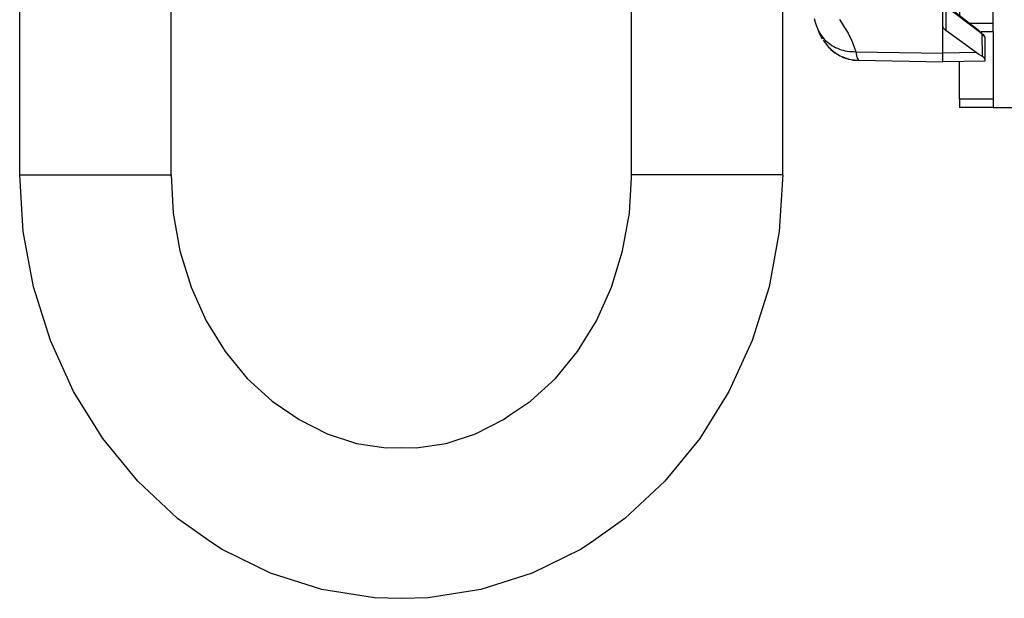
# Model space of a CAD drawing. Header units: millimetres. Extents: x -789 to 806, y 40 to 243.
# Tile 1 of 27: x -789 to -672, y 40 to 109. Entities that reach past the tile are written whole.
import ezdxf

# ---------------------------------------------------------------- set-up
doc = ezdxf.new("R2010")
doc.units = ezdxf.units.MM

# ---------------------------------------------------------------- blocks, each defined once
blk = doc.blocks.new('Kappe_1', base_point=(-735.13, 103.78))
at = {"color": 7, "linetype": 'Continuous'}
for p, q in [((-679.13, 108.08), (-679.13, 114.22)), ((-674.71, 107.39), (-678.77, 110.52)), ((-694.4, 108.94), (-694.31, 108.49)), ((-694.31, 108.49), (-694.16, 108.15)), ((-694.16, 108.15), (-693.95, 107.54)), ((-679.03, 107.77), (-679.13, 108.08)), ((-678.75, 107.49), (-679.03, 107.77)), ((-693.95, 107.54), (-693.85, 107.28)), ((-693.85, 107.28), (-693.69, 106.95)), ((-693.69, 106.95), (-693.45, 106.5)), ((-675.16, 104.87), (-678.75, 107.49)), ((-674.44, 107.05), (-674.7, 107.24)), ((-674.19, 106.88), (-674.29, 107.06)), ((-674.14, 106.75), (-674.19, 106.88)), ((-674.14, 106.75), (-674.13, 104.1)), ((-693.35, 106.34), (-693.22, 106.17)), ((-693.22, 106.17), (-692.82, 105.66)), ((-692.82, 105.66), (-692.7, 105.53)), ((-692.7, 105.53), (-692.56, 105.4)), ((-692.56, 105.4), (-692.42, 105.24)), ((-692.42, 105.24), (-691.97, 104.84)), ((-691.97, 104.84), (-691.57, 104.65)), ((-691.57, 104.65), (-691.46, 104.52)), ((-691.46, 104.52), (-691, 104.36)), ((-691, 104.36), (-690.35, 104.08)), ((-674.83, 104.65), (-675.16, 104.87)), ((-674.42, 104.41), (-674.83, 104.65)), ((-674.22, 104.26), (-674.42, 104.41)), ((-674.13, 104.1), (-674.22, 104.26)), ((-690.35, 104.08), (-690.07, 104.06)), ((-690.07, 104.06), (-689.76, 103.96)), ((-689.76, 103.96), (-689.16, 103.95)), ((-689.16, 103.95), (-679.13, 103.78)), ((-674.13, 103.86), (-679.13, 103.78)), ((-674.13, 104.1), (-674.13, 103.86))]:
    blk.add_line(p, q, dxfattribs=at)
at = {"color": 1, "linetype": 'Continuous'}
for p, q in [((-674.7, 107.24), (-678.75, 110.34)), ((-678.75, 110.34), (-678.75, 107.49)), ((-691.42, 108.8), (-690.71, 107.72)), ((-690.71, 107.72), (-690.39, 107.17)), ((-679.13, 104.81), (-679.13, 108.08)), ((-690.39, 107.17), (-689.99, 106.35)), ((-674.44, 107.05), (-674.7, 107.24)), ((-674.14, 106.75), (-674.44, 107.05)), ((-674.42, 104.41), (-674.44, 107.05)), ((-689.99, 106.35), (-689.87, 106.07)), ((-689.87, 106.07), (-689.47, 104.97)), ((-689.47, 104.97), (-679.13, 104.81)), ((-689.47, 104.97), (-689.38, 104.53)), ((-689.38, 104.53), (-689.33, 104.34)), ((-689.33, 104.34), (-689.16, 103.95)), ((-675.16, 104.87), (-679.13, 104.81)), ((-679.13, 103.78), (-679.13, 104.81))]:
    blk.add_line(p, q, dxfattribs=at)
for points in [[(-694.07, 107.86), (-693.65, 107.03), (-693.05, 106.31), (-692.3, 105.72), (-691.42, 105.29), (-690.47, 105.04), (-689.47, 104.97)], [(-674.7, 107.24), (-674.7, 107.24), (-674.71, 107.31), (-674.71, 107.38), (-674.71, 107.39)], [(-674.44, 107.05), (-674.45, 107.06), (-674.48, 107.15), (-674.51, 107.24), (-674.52, 107.25)]]:
    blk.add_spline(points, degree=3, dxfattribs=at)
at = {"color": 7, "linetype": 'Continuous'}
blk.add_spline([(-692.42, 105.24), (-691.7, 104.7), (-690.91, 104.3), (-690.05, 104.05), (-689.16, 103.95)], degree=3, dxfattribs=at)
blk = doc.blocks.new('Griff-rechts', base_point=(-788.85, 39.94))
at = {"color": 7, "linetype": 'Continuous'}
for p, q in [((-788.85, 90.32), (-788.85, 192.32)), ((-770.85, 90.32), (-770.85, 192.32)), ((-716.13, 90.32), (-716.13, 119.32)), ((-698.13, 90.32), (-698.13, 119.32)), ((-788.42, 83.6), (-788.85, 90.32)), ((-770.85, 90.32), (-770.6, 85.75)), ((-716.13, 89.96), (-716.13, 90.32)), ((-698.13, 90.32), (-698.18, 89.77)), ((-716.37, 85.75), (-716.13, 89.96)), ((-698.18, 89.77), (-698.56, 83.6)), ((-770.6, 85.75), (-769.8, 81.27)), ((-717.18, 81.27), (-716.37, 85.75)), ((-787.21, 76.99), (-788.42, 83.6)), ((-698.56, 83.6), (-699.77, 76.99)), ((-769.8, 81.27), (-768.48, 76.97)), ((-718.5, 76.97), (-717.18, 81.27)), ((-785.2, 70.61), (-787.21, 76.99)), ((-768.48, 76.97), (-766.67, 72.96)), ((-720.3, 72.96), (-718.5, 76.97)), ((-699.77, 76.99), (-701.77, 70.61)), ((-766.67, 72.96), (-764.43, 69.31)), ((-722.55, 69.31), (-720.3, 72.96)), ((-782.44, 64.56), (-785.2, 70.61)), ((-701.77, 70.61), (-704.54, 64.56)), ((-764.43, 69.31), (-761.8, 66.1)), ((-725.18, 66.1), (-722.55, 69.31)), ((-761.8, 66.1), (-758.84, 63.39)), ((-728.14, 63.39), (-725.18, 66.1)), ((-778.96, 58.95), (-782.44, 64.56)), ((-704.54, 64.56), (-708.02, 58.95)), ((-758.84, 63.39), (-756.37, 61.74)), ((-730.61, 61.74), (-728.14, 63.39)), ((-756.37, 61.74), (-755.65, 61.21)), ((-755.65, 61.21), (-752.31, 59.5)), ((-734.67, 59.5), (-731.33, 61.21)), ((-731.33, 61.21), (-730.61, 61.74)), ((-774.82, 53.89), (-778.96, 58.95)), ((-752.31, 59.5), (-748.83, 58.38)), ((-738.15, 58.38), (-734.67, 59.5)), ((-708.02, 58.95), (-712.16, 53.89)), ((-748.83, 58.38), (-745.27, 57.86)), ((-745.27, 57.86), (-743.49, 57.9)), ((-743.49, 57.9), (-741.71, 57.86)), ((-741.71, 57.86), (-738.15, 58.38)), ((-770.08, 49.45), (-774.82, 53.89)), ((-712.16, 53.89), (-716.9, 49.45)), ((-766.04, 46.59), (-770.08, 49.45)), ((-716.9, 49.45), (-720.94, 46.59)), ((-764.79, 45.74), (-766.04, 46.59)), ((-759.02, 42.94), (-764.79, 45.74)), ((-722.19, 45.74), (-727.95, 42.94)), ((-720.94, 46.59), (-722.19, 45.74)), ((-752.95, 41.01), (-759.02, 42.94)), ((-727.95, 42.94), (-734.03, 41.01)), ((-746.67, 39.99), (-752.95, 41.01)), ((-734.03, 41.01), (-740.31, 39.99)), ((-743.49, 39.94), (-746.67, 39.99)), ((-740.31, 39.99), (-743.49, 39.94))]:
    blk.add_line(p, q, dxfattribs=at)
at = {"color": 1, "linetype": 'Continuous'}
for p, q in [((-788.85, 90.32), (-770.85, 90.32)), ((-698.13, 90.32), (-716.13, 90.32))]:
    blk.add_line(p, q, dxfattribs=at)
blk = doc.blocks.new('CFK-Haltebügel-kpl_', base_point=(-788.85, 39.94))
for name, p in [('Griff-rechts', (-788.85, 39.94)), ('Kappe_1', (-735.13, 103.78))]:
    blk.add_blockref(name, p)
blk = doc.blocks.new('Carbonbügel', base_point=(-788.85, 39.94))
blk.add_blockref('CFK-Haltebügel-kpl_', (-788.85, 39.94))
blk = doc.blocks.new('Buegelauge__61', base_point=(-677.13, 98.32))
at = {"color": 7, "linetype": 'Continuous'}
for p, q in [((-677.13, 184.32), (-677.13, 183.32)), ((-677.13, 184.32), (-673.13, 184.32)), ((-673.13, 184.32), (-673.13, 183.32)), ((-673.13, 184.32), (-669.13, 184.32)), ((-664.13, 184.32), (-669.13, 184.32)), ((-656.13, 184.32), (-664.13, 184.32)), ((-656.13, 184.32), (-656.13, 163.21)), ((-677.13, 178.85), (-677.13, 183.32)), ((-673.13, 183.32), (-673.13, 175.32)), ((-674.61, 175.32), (-673.13, 175.32)), ((-673.13, 175.32), (-673.13, 174.32)), ((-677.13, 173.39), (-677.13, 163.21)), ((-673.13, 163.22), (-673.13, 174.32)), ((-677.13, 119.35), (-677.13, 109.27)), ((-673.13, 108.32), (-673.13, 119.35)), ((-656.13, 119.35), (-656.13, 98.32)), ((-673.13, 107.32), (-673.13, 108.32)), ((-673.13, 107.32), (-674.6, 107.32)), ((-673.13, 107.32), (-673.13, 99.32)), ((-677.13, 99.32), (-677.13, 103.81)), ((-677.13, 99.32), (-677.13, 98.32)), ((-673.13, 98.32), (-677.13, 98.32)), ((-673.13, 99.32), (-673.13, 98.32)), ((-673.13, 98.32), (-669.13, 98.32)), ((-669.13, 98.32), (-664.13, 98.32)), ((-656.13, 98.32), (-664.13, 98.32))]:
    blk.add_line(p, q, dxfattribs=at)
at = {"color": 1, "linetype": 'Continuous'}
for p, q in [((-669.13, 184.32), (-669.13, 171.91)), ((-664.13, 184.32), (-664.13, 167.62)), ((-677.13, 183.32), (-673.13, 183.32)), ((-675.9, 174.32), (-673.13, 174.32)), ((-664.13, 115.02), (-664.13, 98.32)), ((-669.13, 110.74), (-669.13, 98.32)), ((-673.13, 108.32), (-675.89, 108.32)), ((-673.13, 99.32), (-677.13, 99.32))]:
    blk.add_line(p, q, dxfattribs=at)
blk = doc.blocks.new('Buegelscheibe__62', base_point=(-656.13, 98.82))
at = {"color": 7, "linetype": 'Continuous'}
for p, q in [((-656.13, 183.82), (-654.63, 183.82)), ((-654.63, 183.82), (-654.63, 165.09)), ((-654.63, 165.09), (-654.63, 163.21)), ((-654.63, 119.35), (-654.63, 115.16)), ((-654.63, 115.16), (-654.63, 99.75)), ((-654.63, 99.75), (-654.63, 99.2)), ((-654.63, 98.93), (-656.13, 98.82)), ((-654.63, 99.2), (-654.63, 98.93))]:
    blk.add_line(p, q, dxfattribs=at)
blk = doc.blocks.new('Schweißmutter-DIN929-M8_1__63', base_point=(-673.13, 163.21))
at = {"color": 7, "linetype": 'Continuous'}
for p, q in [((-667.53, 171.91), (-673.13, 171.91)), ((-667.53, 167.87), (-667.53, 171.91)), ((-667.53, 167.87), (-673.13, 167.87)), ((-667.53, 163.21), (-667.53, 167.87))]:
    blk.add_line(p, q, dxfattribs=at)
blk = doc.blocks.new('Schweißmutter-DIN929-M8__64', base_point=(-673.13, 110.74))
at = {"color": 7, "linetype": 'Continuous'}
for p, q in [((-667.53, 114.78), (-667.53, 119.35)), ((-673.13, 114.78), (-667.53, 114.78)), ((-667.53, 110.74), (-667.53, 114.78)), ((-673.13, 110.74), (-667.53, 110.74))]:
    blk.add_line(p, q, dxfattribs=at)
blk = doc.blocks.new('Buegellager-mont___65', base_point=(-677.13, 98.32))
for name, p in [('Buegelauge__61', (-677.13, 98.32)), ('Buegelscheibe__62', (-656.13, 98.82)), ('Schweißmutter-DIN929-M8_1__63', (-673.13, 163.21)), ('Schweißmutter-DIN929-M8__64', (-673.13, 110.74))]:
    blk.add_blockref(name, p)
blk = doc.blocks.new('Seitenteil-rechts-kpl___66', base_point=(-722.07, 63.42))
blk.add_blockref('Buegellager-mont___65', (-677.13, 98.32))
blk = doc.blocks.new('Gehaeuse-kpl___83', base_point=(-722.07, 63.42))
blk.add_blockref('Seitenteil-rechts-kpl___66', (-722.07, 63.42))
blk = doc.blocks.new('Montage-fuer-Funktionstest__84', base_point=(-722.07, 63.42))
blk.add_blockref('Gehaeuse-kpl___83', (-722.07, 63.42))
blk = doc.blocks.new('S360-C__85', base_point=(-788.85, 39.94))
for name, p in [('Carbonbügel', (-788.85, 39.94)), ('Montage-fuer-Funktionstest__84', (-722.07, 63.42))]:
    blk.add_blockref(name, p)
blk = doc.blocks.new('DrfsichtA', base_point=(-18, 110))
blk.add_blockref('S360-C__85', (-788.85, 39.94))

msp = doc.modelspace()

# ---------------------------------------------------------------- block references
msp.add_blockref('DrfsichtA', (-18, 110))

doc.saveas('drawing.dxf')
